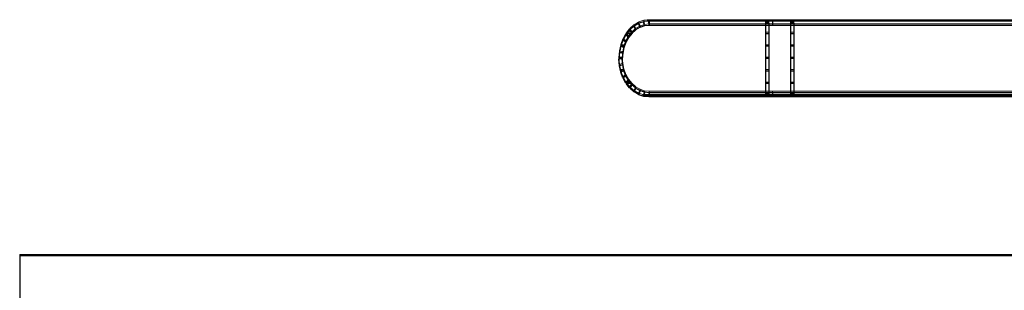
# Model space of a CAD drawing. Header units: millimetres. Extents: x -8642 to 28269, y -6609 to 3701.
# Tile 45 of 256: x -525 to -465, y -4171 to -4154. Entities that reach past the tile are written whole.
import ezdxf

# ---------------------------------------------------------------- set-up
doc = ezdxf.new("R2010")
doc.units = ezdxf.units.MM
doc.header["$LTSCALE"] = 1000
doc.header["$MEASUREMENT"] = 0
doc.linetypes.add('rzut 1 pietra$0$ArchiTECH.PC Solid Line Type', pattern=[0])
doc.linetypes.add('SUFIT_1 PIETRO$0$ArchiTECH.PC Solid Line Type', pattern=[0])
doc.layers.add('IS_ARCH', color=254, linetype='Continuous', lineweight=18)
doc.layers.add('SUFIT_1 PIETRO$0$INWENTARYZACJA', color=254, linetype='Continuous')

msp = doc.modelspace()

# ---------------------------------------------------------------- linework, layer by layer
at = {"layer": 'IS_ARCH', "linetype": 'rzut 1 pietra$0$ArchiTECH.PC Solid Line Type'}
for p, q in [((-487.532, -4154.614), (-487.778, -4154.83)), ((-487.415, -4154.826), (-487.532, -4154.614)), ((-487.246, -4154.444), (-487.517, -4154.603)), ((-487.43, -4154.837), (-487.517, -4154.603)), ((-487.159, -4154.678), (-487.43, -4154.837)), ((-487.159, -4154.678), (-487.246, -4154.444)), ((-486.94, -4154.339), (-487.229, -4154.436)), ((-487.176, -4154.686), (-487.229, -4154.436)), ((-486.886, -4154.588), (-487.176, -4154.686)), ((-486.886, -4154.588), (-486.94, -4154.339)), ((-486.624, -4154.302), (-486.922, -4154.335)), ((-486.904, -4154.592), (-486.922, -4154.335)), ((-486.606, -4154.559), (-486.904, -4154.592)), ((-486.623, -4154.313), (-486.723, -4154.313)), ((-486.606, -4154.559), (-486.624, -4154.302)), ((-410.98, -4154.302), (-486.615, -4154.302)), ((-486.615, -4154.302), (-486.615, -4154.56)), ((-486.615, -4154.302), (-486.615, -4154.56)), ((-410.877, -4154.313), (-486.615, -4154.313)), ((-410.877, -4154.56), (-486.615, -4154.56)), ((-479.391, -4154.431), (-479.596, -4154.431)), ((-479.596, -4154.431), (-479.596, -4158.749)), ((-479.391, -4154.431), (-479.391, -4158.749)), ((-479.17, -4154.302), (-479.17, -4154.56)), ((-477.875, -4154.431), (-478.081, -4154.431)), ((-478.081, -4154.431), (-478.081, -4158.749)), ((-477.875, -4154.431), (-477.875, -4158.749)), ((-488.015, -4155.128), (-488.186, -4155.436)), ((-487.846, -4155.276), (-488.018, -4155.584)), ((-487.846, -4155.276), (-488.015, -4155.128)), ((-487.791, -4154.845), (-488.003, -4155.111)), ((-487.858, -4155.293), (-488.003, -4155.111)), ((-487.675, -4155.063), (-487.965, -4155.063)), ((-487.646, -4155.027), (-487.858, -4155.293)), ((-487.646, -4155.027), (-487.791, -4154.845)), ((-487.66, -4155.042), (-487.778, -4154.83)), ((-487.415, -4154.826), (-487.66, -4155.042)), ((-479.391, -4155.063), (-479.596, -4155.063)), ((-477.875, -4155.063), (-478.081, -4155.063)), ((-488.328, -4155.818), (-488.406, -4156.182)), ((-488.13, -4155.885), (-488.328, -4155.818)), ((-488.195, -4155.456), (-488.322, -4155.797)), ((-488.136, -4155.906), (-488.322, -4155.797)), ((-488.101, -4155.813), (-488.294, -4155.813)), ((-488.13, -4155.885), (-488.207, -4156.248)), ((-488.009, -4155.565), (-488.195, -4155.456)), ((-488.018, -4155.584), (-488.186, -4155.436)), ((-488.009, -4155.565), (-488.136, -4155.906)), ((-479.391, -4155.813), (-479.596, -4155.813)), ((-477.875, -4155.813), (-478.081, -4155.813)), ((-488.409, -4156.204), (-488.435, -4156.579)), ((-488.228, -4156.563), (-488.434, -4156.563)), ((-488.204, -4156.226), (-488.409, -4156.204)), ((-488.207, -4156.248), (-488.406, -4156.182)), ((-488.204, -4156.226), (-488.23, -4156.601)), ((-479.391, -4156.563), (-479.596, -4156.563)), ((-477.875, -4156.563), (-478.081, -4156.563)), ((-488.23, -4156.579), (-488.435, -4156.601)), ((-488.23, -4156.601), (-488.435, -4156.579)), ((-488.409, -4156.976), (-488.435, -4156.601)), ((-488.204, -4156.954), (-488.409, -4156.976)), ((-488.207, -4156.931), (-488.406, -4156.998)), ((-488.328, -4157.362), (-488.406, -4156.998)), ((-488.204, -4156.954), (-488.23, -4156.579)), ((-488.13, -4157.295), (-488.207, -4156.931)), ((-488.121, -4157.313), (-488.338, -4157.313)), ((-488.13, -4157.295), (-488.328, -4157.362)), ((-488.136, -4157.274), (-488.322, -4157.383)), ((-488.195, -4157.724), (-488.322, -4157.383)), ((-488.009, -4157.615), (-488.195, -4157.724)), ((-488.018, -4157.595), (-488.186, -4157.743)), ((-488.015, -4158.052), (-488.186, -4157.743)), ((-488.009, -4157.615), (-488.136, -4157.274)), ((-487.847, -4157.904), (-488.018, -4157.595)), ((-479.391, -4157.313), (-479.596, -4157.313)), ((-477.875, -4157.313), (-478.081, -4157.313)), ((-487.847, -4157.904), (-488.015, -4158.052)), ((-487.858, -4157.886), (-488.003, -4158.069)), ((-487.791, -4158.335), (-488.003, -4158.069)), ((-487.717, -4158.063), (-487.999, -4158.063)), ((-487.646, -4158.153), (-487.858, -4157.886)), ((-487.646, -4158.153), (-487.791, -4158.335)), ((-487.66, -4158.138), (-487.778, -4158.349)), ((-487.532, -4158.565), (-487.778, -4158.349)), ((-487.415, -4158.354), (-487.66, -4158.138)), ((-487.415, -4158.354), (-487.532, -4158.565)), ((-487.43, -4158.343), (-487.517, -4158.577)), ((-487.159, -4158.502), (-487.43, -4158.343)), ((-479.391, -4158.063), (-479.596, -4158.063)), ((-477.875, -4158.063), (-478.081, -4158.063)), ((-487.246, -4158.736), (-487.517, -4158.577)), ((-487.159, -4158.502), (-487.246, -4158.736)), ((-487.176, -4158.494), (-487.229, -4158.743)), ((-486.94, -4158.841), (-487.229, -4158.743)), ((-486.886, -4158.591), (-487.176, -4158.494)), ((-486.934, -4158.813), (-487.021, -4158.813)), ((-486.886, -4158.591), (-486.94, -4158.841)), ((-486.904, -4158.588), (-486.922, -4158.845)), ((-486.624, -4158.877), (-486.922, -4158.845)), ((-486.619, -4158.813), (-486.92, -4158.813)), ((-486.606, -4158.62), (-486.904, -4158.588)), ((-486.606, -4158.62), (-486.624, -4158.877)), ((-410.877, -4158.62), (-486.615, -4158.62)), ((-486.615, -4158.62), (-486.615, -4158.878)), ((-410.877, -4158.813), (-486.615, -4158.813)), ((-410.98, -4158.878), (-486.615, -4158.878)), ((-479.391, -4158.749), (-479.596, -4158.749)), ((-479.17, -4158.62), (-479.17, -4158.878)), ((-477.875, -4158.749), (-478.081, -4158.749)), ((-379.24, -4168.461), (-524.61, -4168.461)), ((-524.61, -4168.461), (-524.61, -4172.461))]:
    msp.add_line(p, q, dxfattribs=at)
at = {"layer": 'SUFIT_1 PIETRO$0$INWENTARYZACJA', "linetype": 'SUFIT_1 PIETRO$0$ArchiTECH.PC Solid Line Type'}
for p, q in [((-487.532, -4154.698), (-487.778, -4154.914)), ((-487.415, -4154.91), (-487.532, -4154.698)), ((-487.246, -4154.528), (-487.517, -4154.687)), ((-487.43, -4154.921), (-487.517, -4154.687)), ((-487.159, -4154.762), (-487.43, -4154.921)), ((-487.159, -4154.762), (-487.246, -4154.528)), ((-486.94, -4154.423), (-487.229, -4154.52)), ((-487.176, -4154.77), (-487.229, -4154.52)), ((-486.886, -4154.672), (-487.176, -4154.77)), ((-486.886, -4154.672), (-486.94, -4154.423)), ((-486.624, -4154.386), (-486.922, -4154.419)), ((-486.904, -4154.676), (-486.922, -4154.419)), ((-486.606, -4154.643), (-486.904, -4154.676)), ((-486.623, -4154.397), (-486.723, -4154.397)), ((-486.606, -4154.643), (-486.624, -4154.386)), ((-410.98, -4154.386), (-486.615, -4154.386)), ((-486.615, -4154.386), (-486.615, -4154.644)), ((-486.615, -4154.386), (-486.615, -4154.644)), ((-410.877, -4154.397), (-486.615, -4154.397)), ((-410.877, -4154.644), (-486.615, -4154.644)), ((-479.391, -4154.515), (-479.596, -4154.515)), ((-479.596, -4154.515), (-479.596, -4158.833)), ((-479.391, -4154.515), (-479.391, -4158.833)), ((-479.17, -4154.386), (-479.17, -4154.644)), ((-477.875, -4154.515), (-478.081, -4154.515)), ((-478.081, -4154.515), (-478.081, -4158.833)), ((-477.875, -4154.515), (-477.875, -4158.833)), ((-488.015, -4155.212), (-488.186, -4155.52)), ((-487.846, -4155.36), (-488.018, -4155.668)), ((-487.846, -4155.36), (-488.015, -4155.212)), ((-487.791, -4154.929), (-488.003, -4155.195)), ((-487.858, -4155.377), (-488.003, -4155.195)), ((-487.675, -4155.147), (-487.965, -4155.147)), ((-487.646, -4155.111), (-487.858, -4155.377)), ((-487.646, -4155.111), (-487.791, -4154.929)), ((-487.66, -4155.126), (-487.778, -4154.914)), ((-487.415, -4154.91), (-487.66, -4155.126)), ((-479.391, -4155.147), (-479.596, -4155.147)), ((-477.875, -4155.147), (-478.081, -4155.147)), ((-488.328, -4155.902), (-488.406, -4156.265)), ((-488.13, -4155.969), (-488.328, -4155.902)), ((-488.195, -4155.54), (-488.322, -4155.881)), ((-488.136, -4155.99), (-488.322, -4155.881)), ((-488.101, -4155.897), (-488.294, -4155.897)), ((-488.13, -4155.969), (-488.207, -4156.332)), ((-488.009, -4155.649), (-488.195, -4155.54)), ((-488.018, -4155.668), (-488.186, -4155.52)), ((-488.009, -4155.649), (-488.136, -4155.99)), ((-479.391, -4155.897), (-479.596, -4155.897)), ((-477.875, -4155.897), (-478.081, -4155.897)), ((-488.409, -4156.288), (-488.435, -4156.663)), ((-488.204, -4156.31), (-488.409, -4156.288)), ((-488.207, -4156.332), (-488.406, -4156.265)), ((-488.204, -4156.31), (-488.23, -4156.685)), ((-488.23, -4156.663), (-488.435, -4156.685)), ((-488.23, -4156.685), (-488.435, -4156.663)), ((-488.409, -4157.06), (-488.435, -4156.685)), ((-488.228, -4156.647), (-488.434, -4156.647)), ((-488.204, -4157.037), (-488.409, -4157.06)), ((-488.207, -4157.015), (-488.406, -4157.082)), ((-488.328, -4157.446), (-488.406, -4157.082)), ((-488.204, -4157.037), (-488.23, -4156.663)), ((-488.13, -4157.379), (-488.207, -4157.015)), ((-479.391, -4156.647), (-479.596, -4156.647)), ((-477.875, -4156.647), (-478.081, -4156.647)), ((-488.121, -4157.397), (-488.338, -4157.397)), ((-488.13, -4157.379), (-488.328, -4157.446)), ((-488.136, -4157.358), (-488.322, -4157.467)), ((-488.195, -4157.808), (-488.322, -4157.467)), ((-488.009, -4157.699), (-488.195, -4157.808)), ((-488.018, -4157.679), (-488.186, -4157.827)), ((-488.009, -4157.699), (-488.136, -4157.358)), ((-487.847, -4157.988), (-488.018, -4157.679)), ((-479.391, -4157.397), (-479.596, -4157.397)), ((-477.875, -4157.397), (-478.081, -4157.397)), ((-488.015, -4158.136), (-488.186, -4157.827)), ((-487.847, -4157.988), (-488.015, -4158.136)), ((-487.858, -4157.97), (-488.003, -4158.153)), ((-487.791, -4158.419), (-488.003, -4158.153)), ((-487.717, -4158.147), (-487.999, -4158.147)), ((-487.646, -4158.236), (-487.858, -4157.97)), ((-487.646, -4158.236), (-487.791, -4158.419)), ((-487.66, -4158.222), (-487.778, -4158.433)), ((-487.415, -4158.438), (-487.66, -4158.222)), ((-479.391, -4158.147), (-479.596, -4158.147)), ((-477.875, -4158.147), (-478.081, -4158.147)), ((-487.532, -4158.649), (-487.778, -4158.433)), ((-487.415, -4158.438), (-487.532, -4158.649)), ((-487.43, -4158.427), (-487.517, -4158.66)), ((-487.246, -4158.82), (-487.517, -4158.66)), ((-487.159, -4158.586), (-487.43, -4158.427)), ((-487.159, -4158.586), (-487.246, -4158.82)), ((-487.176, -4158.578), (-487.229, -4158.827)), ((-486.94, -4158.925), (-487.229, -4158.827)), ((-486.886, -4158.675), (-487.176, -4158.578)), ((-486.934, -4158.897), (-487.021, -4158.897)), ((-486.886, -4158.675), (-486.94, -4158.925)), ((-486.904, -4158.671), (-486.922, -4158.929)), ((-486.624, -4158.961), (-486.922, -4158.929)), ((-486.619, -4158.897), (-486.92, -4158.897)), ((-486.606, -4158.704), (-486.904, -4158.671)), ((-486.606, -4158.704), (-486.624, -4158.961)), ((-410.877, -4158.704), (-486.615, -4158.704)), ((-486.615, -4158.704), (-486.615, -4158.962)), ((-410.877, -4158.897), (-486.615, -4158.897)), ((-479.391, -4158.833), (-479.596, -4158.833)), ((-479.17, -4158.704), (-479.17, -4158.962)), ((-477.875, -4158.833), (-478.081, -4158.833)), ((-410.98, -4158.962), (-486.615, -4158.962)), ((-379.24, -4168.545), (-524.61, -4168.545)), ((-524.61, -4168.545), (-524.61, -4172.545))]:
    msp.add_line(p, q, dxfattribs=at)

doc.saveas('drawing.dxf')
